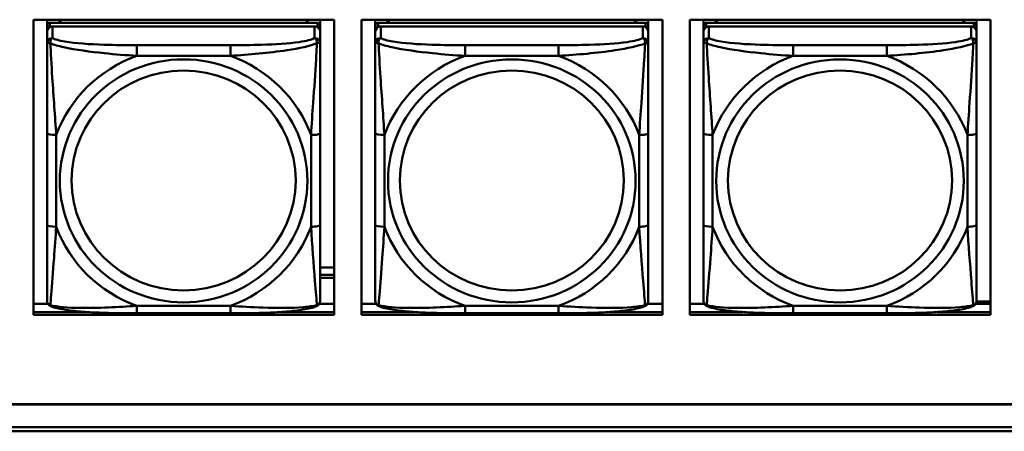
# Model space of a CAD drawing. Header units: inches. Extents: x 0.8 to 72.9, y -7.8 to 49.3.
# Tile 97 of 256: x 38.2 to 40.3, y 10.9 to 11.8. Entities that reach past the tile are written whole.
import ezdxf

# ---------------------------------------------------------------- set-up
doc = ezdxf.new("R2010")
doc.units = ezdxf.units.IN
doc.header["$MEASUREMENT"] = 0
doc.layers.add('Visible Edges(ROSSANSI)', color=7, linetype='Continuous', lineweight=50)
doc.layers.add('Visible Tangent Edges(ROSSANSI)', color=7, linetype='Continuous', lineweight=50)

msp = doc.modelspace()

# ---------------------------------------------------------------- linework, layer by layer
at = {"layer": 'Visible Edges(ROSSANSI)'}
for p, q in [((38.1919, 11.1807), (38.1919, 11.8194)), ((38.1919, 11.8194), (38.8425, 11.8194)), ((38.2215, 11.2668), (38.2215, 11.8194)), ((38.2215, 11.8194), (38.2215, 11.8166)), ((38.2215, 11.8138), (38.2215, 11.8166)), ((38.2215, 11.7771), (38.2215, 11.8138)), ((38.8062, 11.8129), (38.2274, 11.8129)), ((38.2274, 11.8047), (38.8062, 11.8047)), ((38.8003, 11.8047), (38.2333, 11.8047)), ((38.2481, 11.8129), (38.2481, 11.8194)), ((38.2519, 11.8129), (38.2486, 11.8194)), ((38.785, 11.8194), (38.7817, 11.8129)), ((38.7855, 11.8194), (38.7855, 11.8129)), ((38.8121, 11.8194), (38.8121, 11.8072)), ((38.8121, 11.7989), (38.8121, 11.8071)), ((38.8425, 11.8194), (38.8425, 11.1807)), ((38.9019, 11.1807), (38.9019, 11.8194)), ((38.9019, 11.8194), (39.5525, 11.8194)), ((38.9315, 11.2668), (38.9315, 11.8194)), ((38.9315, 11.8194), (38.9315, 11.8166)), ((38.9315, 11.8138), (38.9315, 11.8166)), ((38.9315, 11.777), (38.9315, 11.8138)), ((39.5162, 11.8129), (38.9374, 11.8129)), ((38.9374, 11.8047), (39.5162, 11.8047)), ((39.5103, 11.8047), (38.9433, 11.8047)), ((38.9581, 11.8129), (38.9581, 11.8194)), ((38.9619, 11.8129), (38.9586, 11.8194)), ((39.495, 11.8194), (39.4917, 11.8129)), ((39.4955, 11.8194), (39.4955, 11.8129)), ((39.5221, 11.8194), (39.5221, 11.8072)), ((39.5221, 11.7989), (39.5221, 11.8071)), ((39.5525, 11.8194), (39.5525, 11.1807)), ((39.6119, 11.1807), (39.6119, 11.8194)), ((39.6119, 11.8194), (40.2625, 11.8194)), ((39.6415, 11.2667), (39.6415, 11.8194)), ((39.6415, 11.8194), (39.6415, 11.8166)), ((39.6415, 11.8137), (39.6415, 11.8166)), ((39.6415, 11.777), (39.6415, 11.8137)), ((40.2262, 11.8129), (39.6474, 11.8129)), ((39.6474, 11.8047), (40.2262, 11.8046)), ((40.2203, 11.8046), (39.6533, 11.8047)), ((39.6681, 11.8129), (39.6681, 11.8194)), ((39.6719, 11.8129), (39.6686, 11.8194)), ((40.205, 11.8194), (40.2017, 11.8129)), ((40.2055, 11.8194), (40.2055, 11.8129)), ((40.2321, 11.8194), (40.2321, 11.8072)), ((40.2321, 11.7988), (40.2321, 11.8071)), ((40.2625, 11.8194), (40.2625, 11.1807)), ((38.2215, 11.2307), (38.2215, 11.7989)), ((38.2215, 11.7931), (38.2215, 11.2365)), ((38.8121, 11.7989), (38.8121, 11.7931)), ((38.8121, 11.7682), (38.8121, 11.7931)), ((38.9315, 11.2307), (38.9315, 11.7989)), ((38.9315, 11.7931), (38.9315, 11.2365)), ((39.5221, 11.7989), (39.5221, 11.7931)), ((39.5221, 11.7681), (39.5221, 11.7931)), ((39.6415, 11.2307), (39.6415, 11.7989)), ((39.6415, 11.7931), (39.6415, 11.2365)), ((40.2321, 11.7988), (40.2321, 11.793)), ((40.2321, 11.7681), (40.2321, 11.793)), ((38.2215, 11.7771), (38.2215, 11.7034)), ((38.9315, 11.777), (38.9315, 11.7033)), ((39.6415, 11.777), (39.6415, 11.7033)), ((38.2215, 11.7563), (38.2215, 11.4842)), ((38.9315, 11.7563), (38.9315, 11.4842)), ((39.6415, 11.7563), (39.6415, 11.4841)), ((38.2215, 11.7022), (38.2215, 11.7034)), ((38.9315, 11.7021), (38.9315, 11.7033)), ((39.6415, 11.7021), (39.6415, 11.7033)), ((38.8121, 11.3751), (38.8121, 11.5737)), ((39.5221, 11.3751), (39.5221, 11.5737)), ((40.2321, 11.3751), (40.2321, 11.5737)), ((38.2215, 11.5026), (38.2215, 11.5026)), ((38.2215, 11.4842), (38.2215, 11.5026)), ((38.2215, 11.4659), (38.2215, 11.5026)), ((38.9315, 11.5026), (38.9315, 11.5026)), ((38.9315, 11.4842), (38.9315, 11.5026)), ((38.9315, 11.4659), (38.9315, 11.5026)), ((39.6415, 11.5026), (39.6415, 11.5026)), ((39.6415, 11.4841), (39.6415, 11.5026)), ((39.6415, 11.4659), (39.6415, 11.5026)), ((38.2215, 11.43), (38.2215, 11.4842)), ((38.9315, 11.43), (38.9315, 11.4842)), ((39.6415, 11.43), (39.6415, 11.4841)), ((38.2215, 11.4659), (38.2215, 11.4687)), ((38.2215, 11.4659), (38.2215, 11.3528)), ((38.9315, 11.4659), (38.9315, 11.4687)), ((38.9315, 11.4659), (38.9315, 11.3528)), ((39.6415, 11.4659), (39.6415, 11.4687)), ((39.6415, 11.4659), (39.6415, 11.3527)), ((38.2215, 11.4289), (38.2215, 11.43)), ((38.9315, 11.4289), (38.9315, 11.43)), ((39.6415, 11.4289), (39.6415, 11.43)), ((38.2215, 11.2762), (38.2215, 11.3528)), ((38.9315, 11.2762), (38.9315, 11.3528)), ((39.6415, 11.2762), (39.6415, 11.3527)), ((38.2215, 11.2762), (38.2215, 11.2668)), ((38.8121, 11.283), (38.8425, 11.283)), ((38.9315, 11.2762), (38.9315, 11.2668)), ((39.6415, 11.2762), (39.6415, 11.2667)), ((38.2215, 11.2668), (38.2215, 11.2668)), ((38.8121, 11.2672), (38.8425, 11.2672)), ((38.8425, 11.2608), (38.8121, 11.2608)), ((38.9315, 11.2668), (38.9315, 11.2668)), ((39.6415, 11.2667), (39.6415, 11.2667)), ((38.2215, 11.2365), (38.2215, 11.2389)), ((38.2215, 11.2116), (38.2215, 11.2365)), ((38.9315, 11.2365), (38.9315, 11.2389)), ((38.9315, 11.2116), (38.9315, 11.2365)), ((39.6415, 11.2365), (39.6415, 11.2389)), ((39.6415, 11.2115), (39.6415, 11.2365)), ((38.1919, 11.2045), (38.2234, 11.2045)), ((38.8101, 11.2045), (38.8425, 11.2045)), ((38.9019, 11.2045), (38.9334, 11.2045)), ((39.5201, 11.2045), (39.5525, 11.2045)), ((39.6119, 11.2045), (39.6434, 11.2045)), ((40.2301, 11.2045), (40.2625, 11.2045)), ((40.2319, 11.2093), (40.2625, 11.2093)), ((38.1919, 11.1868), (38.3072, 11.1868)), ((38.3072, 11.1868), (38.1919, 11.1868)), ((38.6179, 11.1841), (38.4156, 11.1841)), ((38.7265, 11.1868), (38.8425, 11.1868)), ((38.8425, 11.1868), (38.7265, 11.1868)), ((38.9019, 11.1868), (39.017, 11.1868)), ((39.017, 11.1868), (38.9019, 11.1868)), ((39.3279, 11.1841), (39.1256, 11.1841)), ((39.4367, 11.1868), (39.5525, 11.1868)), ((39.5525, 11.1868), (39.4367, 11.1868)), ((39.6119, 11.1868), (39.7268, 11.1868)), ((39.7268, 11.1868), (39.6119, 11.1868)), ((40.0379, 11.1841), (39.8356, 11.1841)), ((40.1469, 11.1868), (40.2625, 11.1868)), ((40.2625, 11.1868), (40.1469, 11.1868)), ((38.8425, 11.1807), (38.1919, 11.1807)), ((39.5525, 11.1807), (38.9019, 11.1807)), ((40.2625, 11.1807), (39.6119, 11.1807)), ((35.8146, 10.9874), (53.1898, 10.9874)), ((53.1898, 10.987), (35.8146, 10.987)), ((35.8647, 10.9379), (53.2398, 10.9379)), ((53.2398, 10.9287), (35.8647, 10.9287))]:
    msp.add_line(p, q, dxfattribs=at)
for centre, major_axis, start_param, end_param in [((38.2274, 11.8071), (-0.00591, 0), 4.712366, 6.283162), ((38.2333, 11.7931), (-0.0118, 0), 4.712366, 6.283162), ((38.2274, 11.7989), (-0.00591, 0), 4.712366, 6.283162), ((38.8003, 11.7931), (0.0118, 0), 6.283162, 7.853958), ((38.8062, 11.8071), (0.00591, 0), 6.283162, 7.853958), ((38.8062, 11.7989), (0.00591, 0), 6.283162, 7.853958), ((38.9374, 11.8071), (-0.00591, 0), 4.712366, 6.283162), ((38.9433, 11.7931), (-0.0118, 0), 4.712366, 6.283162), ((38.9374, 11.7989), (-0.00591, 0), 4.712366, 6.283162), ((39.5103, 11.7931), (0.0118, 0), 6.283162, 7.853958), ((39.5162, 11.8071), (0.00591, 0), 6.283162, 7.853958), ((39.5162, 11.7989), (0.00591, 0), 6.283162, 7.853958), ((39.6474, 11.8071), (-0.00591, 0), 4.712366, 6.283162), ((39.6533, 11.7931), (-0.0118, 0), 4.712366, 6.283162), ((39.6474, 11.7989), (-0.00591, 0), 4.712366, 6.283162), ((40.2203, 11.793), (0.0118, 0), 6.283162, 7.853958), ((40.2262, 11.8071), (0.00591, 0), 6.283162, 7.853958), ((40.2262, 11.7988), (0.00591, 0), 6.283162, 7.853958)]:
    msp.add_ellipse(centre, major_axis=major_axis, ratio=0.981793, start_param=start_param, end_param=end_param, dxfattribs=at)
for points, knots in [([(38.8121, 11.7682), (38.8121, 11.7642), (38.8121, 11.759), (38.8121, 11.746), (38.8121, 11.7379), (38.8121, 11.7184), (38.8121, 11.7066), (38.8121, 11.6805), (38.8121, 11.6663), (38.8121, 11.638), (38.8121, 11.6238), (38.8121, 11.5976), (38.8121, 11.5856), (38.8121, 11.5737)], [-0.7963813, -0.7963813, -0.7963813, -0.7963813, -0.7327374, -0.7327374, -0.6587673, -0.6587673, -0.5649326, -0.5649326, -0.4570471, -0.4570471, -0.3491616, -0.3491616, -0.2569537, -0.2569537, -0.2569537, -0.2569537]), ([(39.5221, 11.7681), (39.5221, 11.7641), (39.5221, 11.759), (39.5221, 11.746), (39.5221, 11.7379), (39.5221, 11.7184), (39.5221, 11.7066), (39.5221, 11.6805), (39.5221, 11.6663), (39.5221, 11.638), (39.5221, 11.6238), (39.5221, 11.5976), (39.5221, 11.5856), (39.5221, 11.5737)], [-0.7963813, -0.7963813, -0.7963813, -0.7963813, -0.7327374, -0.7327374, -0.6587673, -0.6587673, -0.5649326, -0.5649326, -0.4570471, -0.4570471, -0.3491616, -0.3491616, -0.2569537, -0.2569537, -0.2569537, -0.2569537]), ([(40.2321, 11.7681), (40.2321, 11.7641), (40.2321, 11.759), (40.2321, 11.746), (40.2321, 11.7379), (40.2321, 11.7184), (40.2321, 11.7066), (40.2321, 11.6805), (40.2321, 11.6663), (40.2321, 11.638), (40.2321, 11.6238), (40.2321, 11.5976), (40.2321, 11.5856), (40.2321, 11.5737)], [-0.7963813, -0.7963813, -0.7963813, -0.7963813, -0.7327374, -0.7327374, -0.6587673, -0.6587673, -0.5649326, -0.5649326, -0.4570471, -0.4570471, -0.3491616, -0.3491616, -0.2569537, -0.2569537, -0.2569537, -0.2569537]), ([(38.8121, 11.3751), (38.8121, 11.3612), (38.8121, 11.3472), (38.8121, 11.3198), (38.8121, 11.3063), (38.8121, 11.2803), (38.8121, 11.2677), (38.8121, 11.2448), (38.8121, 11.2346), (38.8121, 11.2204), (38.8121, 11.2157), (38.8121, 11.2124), (38.8121, 11.2119), (38.8121, 11.2116)], [0.2569517, 0.2569517, 0.2569517, 0.2569517, 0.3649254, 0.3649254, 0.472899, 0.472899, 0.5808726, 0.5808726, 0.6888463, 0.6888463, 0.7733641, 0.7733641, 0.7968199, 0.7968199, 0.7968199, 0.7968199]), ([(39.5221, 11.3751), (39.5221, 11.3612), (39.5221, 11.3472), (39.5221, 11.3198), (39.5221, 11.3063), (39.5221, 11.2803), (39.5221, 11.2677), (39.5221, 11.2448), (39.5221, 11.2346), (39.5221, 11.2204), (39.5221, 11.2157), (39.5221, 11.2124), (39.5221, 11.2119), (39.5221, 11.2115)], [0.2569517, 0.2569517, 0.2569517, 0.2569517, 0.3649254, 0.3649254, 0.472899, 0.472899, 0.5808726, 0.5808726, 0.6888463, 0.6888463, 0.7733641, 0.7733641, 0.7968199, 0.7968199, 0.7968199, 0.7968199]), ([(40.2321, 11.3751), (40.2321, 11.3611), (40.2321, 11.3472), (40.2321, 11.3198), (40.2321, 11.3063), (40.2321, 11.2803), (40.2321, 11.2677), (40.2321, 11.2448), (40.2321, 11.2345), (40.2321, 11.2204), (40.2321, 11.2156), (40.2321, 11.2124), (40.2321, 11.2119), (40.2321, 11.2115)], [0.2569517, 0.2569517, 0.2569517, 0.2569517, 0.3649254, 0.3649254, 0.472899, 0.472899, 0.5808726, 0.5808726, 0.6888463, 0.6888463, 0.7733641, 0.7733641, 0.7968199, 0.7968199, 0.7968199, 0.7968199]), ([(38.2295, 11.1993), (38.2285, 11.1997), (38.2274, 11.2003), (38.2254, 11.2019), (38.2246, 11.2028), (38.2232, 11.2048), (38.2227, 11.2058), (38.222, 11.2077), (38.2218, 11.2086), (38.2215, 11.2102), (38.2215, 11.2109), (38.2215, 11.2116)], [0.02510758, 0.02510758, 0.02510758, 0.02510758, 0.03074015, 0.03074015, 0.03637271, 0.03637271, 0.04200527, 0.04200527, 0.04763784, 0.04763784, 0.0532704, 0.0532704, 0.0532704, 0.0532704]), ([(38.804, 11.1993), (38.8051, 11.1997), (38.8062, 11.2003), (38.8081, 11.2019), (38.809, 11.2028), (38.8104, 11.2048), (38.8108, 11.2058), (38.8116, 11.2077), (38.8118, 11.2086), (38.812, 11.2102), (38.8121, 11.2109), (38.8121, 11.2116)], [0.0251072, 0.0251072, 0.0251072, 0.0251072, 0.03073932, 0.03073932, 0.03637143, 0.03637143, 0.04200355, 0.04200355, 0.04763567, 0.04763567, 0.05326779, 0.05326779, 0.05326779, 0.05326779]), ([(38.9395, 11.1993), (38.9385, 11.1997), (38.9374, 11.2003), (38.9354, 11.2019), (38.9346, 11.2028), (38.9332, 11.2048), (38.9327, 11.2058), (38.932, 11.2077), (38.9318, 11.2085), (38.9315, 11.2102), (38.9315, 11.2109), (38.9315, 11.2116)], [0.02510758, 0.02510758, 0.02510758, 0.02510758, 0.03074015, 0.03074015, 0.03637271, 0.03637271, 0.04200527, 0.04200527, 0.04763784, 0.04763784, 0.0532704, 0.0532704, 0.0532704, 0.0532704]), ([(39.514, 11.1992), (39.5151, 11.1997), (39.5162, 11.2003), (39.5181, 11.2019), (39.519, 11.2028), (39.5204, 11.2048), (39.5208, 11.2058), (39.5216, 11.2076), (39.5218, 11.2085), (39.522, 11.2101), (39.5221, 11.2109), (39.5221, 11.2115)], [0.0251072, 0.0251072, 0.0251072, 0.0251072, 0.03073932, 0.03073932, 0.03637143, 0.03637143, 0.04200355, 0.04200355, 0.04763567, 0.04763567, 0.05326779, 0.05326779, 0.05326779, 0.05326779]), ([(39.6495, 11.1992), (39.6485, 11.1997), (39.6474, 11.2003), (39.6454, 11.2019), (39.6446, 11.2028), (39.6432, 11.2047), (39.6427, 11.2058), (39.642, 11.2076), (39.6418, 11.2085), (39.6415, 11.2101), (39.6415, 11.2109), (39.6415, 11.2115)], [0.02510758, 0.02510758, 0.02510758, 0.02510758, 0.03074015, 0.03074015, 0.03637271, 0.03637271, 0.04200527, 0.04200527, 0.04763784, 0.04763784, 0.0532704, 0.0532704, 0.0532704, 0.0532704]), ([(40.224, 11.1992), (40.2251, 11.1997), (40.2262, 11.2003), (40.2281, 11.2018), (40.229, 11.2028), (40.2304, 11.2047), (40.2308, 11.2057), (40.2316, 11.2076), (40.2318, 11.2085), (40.232, 11.2101), (40.2321, 11.2109), (40.2321, 11.2115)], [0.0251072, 0.0251072, 0.0251072, 0.0251072, 0.03073932, 0.03073932, 0.03637143, 0.03637143, 0.04200355, 0.04200355, 0.04763567, 0.04763567, 0.05326779, 0.05326779, 0.05326779, 0.05326779]), ([(38.4156, 11.1841), (38.4021, 11.1841), (38.3884, 11.1842), (38.3612, 11.1846), (38.3475, 11.1849), (38.3207, 11.186), (38.3074, 11.1867), (38.2817, 11.1888), (38.2695, 11.1902), (38.2474, 11.1938), (38.238, 11.1958), (38.2295, 11.1993)], [0.2569517, 0.2569517, 0.2569517, 0.2569517, 0.3597049, 0.3597049, 0.4624581, 0.4624581, 0.5652113, 0.5652113, 0.6679645, 0.6679645, 0.7707177, 0.7707177, 0.7707177, 0.7707177]), ([(38.804, 11.1993), (38.7956, 11.1958), (38.7861, 11.1938), (38.764, 11.1901), (38.7519, 11.1888), (38.7262, 11.1867), (38.7128, 11.1859), (38.686, 11.1849), (38.6724, 11.1846), (38.6451, 11.1842), (38.6315, 11.1841), (38.6179, 11.1841)], [-0.7703503, -0.7703503, -0.7703503, -0.7703503, -0.667671, -0.667671, -0.5649917, -0.5649917, -0.4623124, -0.4623124, -0.3596331, -0.3596331, -0.2569537, -0.2569537, -0.2569537, -0.2569537]), ([(39.1256, 11.1841), (39.1121, 11.1841), (39.0984, 11.1842), (39.0712, 11.1846), (39.0575, 11.1849), (39.0307, 11.1859), (39.0174, 11.1867), (38.9917, 11.1888), (38.9795, 11.1901), (38.9574, 11.1938), (38.948, 11.1958), (38.9395, 11.1993)], [0.2569517, 0.2569517, 0.2569517, 0.2569517, 0.3597049, 0.3597049, 0.4624581, 0.4624581, 0.5652113, 0.5652113, 0.6679645, 0.6679645, 0.7707177, 0.7707177, 0.7707177, 0.7707177]), ([(39.514, 11.1992), (39.5056, 11.1958), (39.4961, 11.1937), (39.474, 11.1901), (39.4619, 11.1888), (39.4362, 11.1867), (39.4228, 11.1859), (39.396, 11.1849), (39.3824, 11.1846), (39.3551, 11.1842), (39.3415, 11.1841), (39.3279, 11.1841)], [-0.7703503, -0.7703503, -0.7703503, -0.7703503, -0.667671, -0.667671, -0.5649917, -0.5649917, -0.4623124, -0.4623124, -0.3596331, -0.3596331, -0.2569537, -0.2569537, -0.2569537, -0.2569537]), ([(39.8356, 11.1841), (39.8221, 11.1841), (39.8084, 11.1842), (39.7812, 11.1845), (39.7675, 11.1849), (39.7407, 11.1859), (39.7274, 11.1867), (39.7017, 11.1888), (39.6895, 11.1901), (39.6674, 11.1937), (39.658, 11.1958), (39.6495, 11.1992)], [0.2569517, 0.2569517, 0.2569517, 0.2569517, 0.3597049, 0.3597049, 0.4624581, 0.4624581, 0.5652113, 0.5652113, 0.6679645, 0.6679645, 0.7707177, 0.7707177, 0.7707177, 0.7707177]), ([(40.224, 11.1992), (40.2156, 11.1957), (40.2061, 11.1937), (40.184, 11.1901), (40.1719, 11.1888), (40.1462, 11.1866), (40.1328, 11.1859), (40.106, 11.1849), (40.0924, 11.1845), (40.0651, 11.1842), (40.0515, 11.1841), (40.0379, 11.1841)], [-0.7703503, -0.7703503, -0.7703503, -0.7703503, -0.667671, -0.667671, -0.5649917, -0.5649917, -0.4623124, -0.4623124, -0.3596331, -0.3596331, -0.2569537, -0.2569537, -0.2569537, -0.2569537])]:
    msp.add_open_spline(points, degree=3, knots=knots, dxfattribs=at)
at = {"layer": 'Visible Tangent Edges(ROSSANSI)'}
for p, q in [((38.2215, 11.8071), (38.2215, 11.7989)), ((38.2274, 11.8047), (38.2274, 11.8129)), ((38.2333, 11.7798), (38.2333, 11.8047)), ((38.8003, 11.8047), (38.8003, 11.7798)), ((38.8062, 11.8129), (38.8062, 11.8047)), ((38.9315, 11.8071), (38.9315, 11.7989)), ((38.9374, 11.8047), (38.9374, 11.8129)), ((38.9433, 11.7798), (38.9433, 11.8047)), ((39.5103, 11.8047), (39.5103, 11.7797)), ((39.5162, 11.8129), (39.5162, 11.8047)), ((39.6415, 11.8071), (39.6415, 11.7989)), ((39.6474, 11.8047), (39.6474, 11.8129)), ((39.6533, 11.7797), (39.6533, 11.8047)), ((40.2203, 11.8046), (40.2203, 11.7797)), ((40.2262, 11.8129), (40.2262, 11.8046)), ((38.2215, 11.7931), (38.2215, 11.7682)), ((38.9315, 11.7931), (38.9315, 11.7682)), ((39.6415, 11.7931), (39.6415, 11.7681)), ((38.6179, 11.7643), (38.4156, 11.7643)), ((39.3279, 11.7643), (39.1256, 11.7643)), ((40.0379, 11.7643), (39.8356, 11.7643)), ((38.4156, 11.7412), (38.6179, 11.7412)), ((39.1256, 11.7412), (39.3279, 11.7412)), ((39.8356, 11.7412), (40.0379, 11.7412)), ((38.2215, 11.5737), (38.2215, 11.3751)), ((38.2412, 11.3714), (38.2412, 11.57)), ((38.7924, 11.57), (38.7924, 11.3713)), ((38.9315, 11.5737), (38.9315, 11.3751)), ((38.9512, 11.3713), (38.9512, 11.57)), ((39.5024, 11.5699), (39.5024, 11.3713)), ((39.6415, 11.5737), (39.6415, 11.3751)), ((39.6612, 11.3713), (39.6612, 11.5699)), ((40.2124, 11.5699), (40.2124, 11.3713)), ((38.6179, 11.2001), (38.4156, 11.2001)), ((39.3279, 11.2001), (39.1256, 11.2001)), ((40.0379, 11.2001), (39.8356, 11.2001))]:
    msp.add_line(p, q, dxfattribs=at)
for centre, major_axis, ratio, start_param, end_param in [((38.2333, 11.7682), (-0.0118, 0), 0.981793, 4.712366, 6.283162), ((38.8003, 11.7682), (0.0118, 0), 0.981793, 6.283162, 7.853958), ((38.9433, 11.7682), (-0.0118, 0), 0.981793, 4.712366, 6.283162), ((39.5103, 11.7681), (0.0118, 0), 0.981793, 6.283162, 7.853958), ((39.6533, 11.7681), (-0.0118, 0), 0.981793, 4.712366, 6.283162), ((40.2203, 11.7681), (0.0118, 0), 0.981793, 6.283162, 7.853958), ((38.4156, 11.745), (0, 0.0197), 0.00001, 4.521276, 6.092075), ((38.6179, 11.745), (0, 0.0197), 0.00001, 4.521276, 6.092077), ((39.1256, 11.745), (0, 0.0197), 0.00001, 4.521276, 6.092075), ((39.3279, 11.745), (0, 0.0197), 0.00001, 4.521276, 6.092077), ((39.8356, 11.7449), (0, 0.0197), 0.00001, 4.521276, 6.092075), ((40.0379, 11.7449), (0, 0.0197), 0.00001, 4.521276, 6.092077), ((38.5168, 11.4707), (-0.2936, 0), 0.981793, 5.064132, 5.931395), ((38.5168, 11.4707), (0.2936, 0), 0.981793, 0.351743, 1.219006), ((39.2268, 11.4706), (-0.2936, 0), 0.981793, 5.064132, 5.931395), ((39.2268, 11.4706), (0.2936, 0), 0.981793, 0.351743, 1.219006), ((39.9368, 11.4706), (-0.2936, 0), 0.981793, 5.064132, 5.931395), ((39.9368, 11.4706), (0.2936, 0), 0.981793, 0.351743, 1.219006), ((38.2412, 11.5737), (-0.0197, 0), 0.189952, 0.000005, 1.570801), ((38.7924, 11.5737), (0.0197, 0), 0.189952, 4.712393, 6.28319), ((38.9512, 11.5737), (-0.0197, 0), 0.189952, 0.000005, 1.570801), ((39.5024, 11.5737), (0.0197, 0), 0.189952, 4.712393, 6.28319), ((39.6612, 11.5737), (-0.0197, 0), 0.189952, 0.000005, 1.570801), ((40.2124, 11.5737), (0.0197, 0), 0.189952, 4.712393, 6.28319), ((38.2412, 11.3751), (-0.0197, 0), 0.189952, 0.000005, 1.570801), ((38.7924, 11.3751), (0.0197, 0), 0.189952, 4.712393, 6.28319), ((38.9512, 11.3751), (-0.0197, 0), 0.189952, 0.000005, 1.570801), ((39.5024, 11.3751), (0.0197, 0), 0.189952, 4.712393, 6.28319), ((39.6612, 11.3751), (-0.0197, 0), 0.189952, 0.000005, 1.570801), ((40.2124, 11.3751), (0.0197, 0), 0.189952, 4.712393, 6.28319), ((38.5168, 11.4707), (-0.2936, 0), 0.981793, 0.351743, 1.219006), ((38.5168, 11.4707), (0.2936, 0), 0.981793, 5.064132, 5.931395), ((39.2268, 11.4706), (-0.2936, 0), 0.981793, 0.351743, 1.219006), ((39.2268, 11.4706), (0.2936, 0), 0.981793, 5.064132, 5.931395), ((39.9368, 11.4706), (-0.2936, 0), 0.981793, 0.351743, 1.219006), ((39.9368, 11.4706), (0.2936, 0), 0.981793, 5.064132, 5.931395), ((38.4156, 11.2038), (0, -0.0197), 0.00001, 0.000001, 1.379683), ((38.6179, 11.2038), (0, -0.0197), 0.00001, 6.283185, 7.662868), ((39.1256, 11.2038), (0, -0.0197), 0.00001, 6.283185, 7.662868), ((39.3279, 11.2038), (0, -0.0197), 0.00001, 0.000001, 1.379683), ((39.8356, 11.2038), (0, -0.0197), 0.00001, 6.283185, 7.662868), ((40.0379, 11.2038), (0, -0.0197), 0.00001, 6.283185, 7.662868)]:
    msp.add_ellipse(centre, major_axis=major_axis, ratio=ratio, start_param=start_param, end_param=end_param, dxfattribs=at)
for centre, major_axis in [((38.5168, 11.4707), (-0.2678, 0)), ((39.2268, 11.4706), (-0.2678, 0)), ((39.9368, 11.4706), (-0.2678, 0)), ((38.5168, 11.4715), (-0.2424, 0)), ((39.2268, 11.4714), (-0.2424, 0)), ((39.9368, 11.4714), (-0.2424, 0))]:
    msp.add_ellipse(centre, major_axis=major_axis, ratio=0.981793, dxfattribs=at)
for points, knots in [([(38.2284, 11.7683), (38.2283, 11.7694), (38.2284, 11.7704), (38.2286, 11.7724), (38.2288, 11.7734), (38.2293, 11.7748), (38.2295, 11.7753), (38.2298, 11.776), (38.2299, 11.7763), (38.2302, 11.7768), (38.2304, 11.7772), (38.231, 11.778), (38.2314, 11.7784), (38.2323, 11.7792), (38.2328, 11.7795), (38.2333, 11.7798)], [-0.00023197, -0.00023197, -0.00023197, -0.00023197, 0.00913095, 0.00913095, 0.01983142, 0.01983142, 0.02651922, 0.02651922, 0.02986312, 0.02986312, 0.03521335, 0.03521335, 0.04377373, 0.04377373, 0.0532704, 0.0532704, 0.0532704, 0.0532704]), ([(38.4156, 11.7643), (38.392, 11.7643), (38.368, 11.7645), (38.3446, 11.7652), (38.3139, 11.7662), (38.2831, 11.7682), (38.2598, 11.7722), (38.2478, 11.7742), (38.2382, 11.7768), (38.2333, 11.7798)], [0.2569537, 0.2569537, 0.2569537, 0.2569537, 0.4371919, 0.4371919, 0.4371919, 0.6739428, 0.6739428, 0.6739428, 0.7963818, 0.7963818, 0.7963818, 0.7963818]), ([(38.8003, 11.7798), (38.7945, 11.7763), (38.782, 11.7733), (38.7668, 11.7711), (38.7434, 11.7676), (38.7143, 11.7659), (38.6852, 11.7651), (38.663, 11.7645), (38.6403, 11.7643), (38.6179, 11.7643)], [-0.7968224, -0.7968224, -0.7968224, -0.7968224, -0.6514613, -0.6514613, -0.6514613, -0.427691, -0.427691, -0.427691, -0.2569517, -0.2569517, -0.2569517, -0.2569517]), ([(38.8003, 11.7798), (38.8008, 11.7795), (38.8013, 11.7792), (38.8022, 11.7784), (38.8026, 11.7779), (38.8031, 11.7772), (38.8034, 11.7768), (38.8037, 11.7763), (38.8038, 11.776), (38.8041, 11.7753), (38.8043, 11.7748), (38.8047, 11.7734), (38.8049, 11.7724), (38.8052, 11.7704), (38.8052, 11.7694), (38.8052, 11.7683)], [-0.0532704, -0.0532704, -0.0532704, -0.0532704, -0.04377373, -0.04377373, -0.03521335, -0.03521335, -0.02986312, -0.02986312, -0.02651922, -0.02651922, -0.01983142, -0.01983142, -0.00913095, -0.00913095, 0.00023197, 0.00023197, 0.00023197, 0.00023197]), ([(38.9384, 11.7683), (38.9383, 11.7694), (38.9384, 11.7704), (38.9386, 11.7724), (38.9388, 11.7734), (38.9393, 11.7748), (38.9395, 11.7753), (38.9398, 11.776), (38.9399, 11.7763), (38.9402, 11.7768), (38.9404, 11.7772), (38.941, 11.7779), (38.9414, 11.7784), (38.9423, 11.7792), (38.9428, 11.7795), (38.9433, 11.7798)], [-0.00023197, -0.00023197, -0.00023197, -0.00023197, 0.00913095, 0.00913095, 0.01983142, 0.01983142, 0.02651922, 0.02651922, 0.02986312, 0.02986312, 0.03521335, 0.03521335, 0.04377373, 0.04377373, 0.0532704, 0.0532704, 0.0532704, 0.0532704]), ([(39.1256, 11.7643), (39.102, 11.7643), (39.078, 11.7645), (39.0546, 11.7652), (39.0239, 11.7662), (38.9931, 11.7682), (38.9698, 11.7722), (38.9578, 11.7742), (38.9482, 11.7768), (38.9433, 11.7798)], [0.2569537, 0.2569537, 0.2569537, 0.2569537, 0.4371919, 0.4371919, 0.4371919, 0.6739428, 0.6739428, 0.6739428, 0.7963818, 0.7963818, 0.7963818, 0.7963818]), ([(39.5103, 11.7797), (39.5045, 11.7763), (39.492, 11.7733), (39.4768, 11.7711), (39.4534, 11.7676), (39.4243, 11.7659), (39.3952, 11.7651), (39.373, 11.7644), (39.3503, 11.7643), (39.3279, 11.7643)], [-0.7968224, -0.7968224, -0.7968224, -0.7968224, -0.6514613, -0.6514613, -0.6514613, -0.427691, -0.427691, -0.427691, -0.2569517, -0.2569517, -0.2569517, -0.2569517]), ([(39.5103, 11.7797), (39.5108, 11.7795), (39.5113, 11.7791), (39.5122, 11.7784), (39.5126, 11.7779), (39.5131, 11.7771), (39.5134, 11.7768), (39.5137, 11.7762), (39.5138, 11.776), (39.5141, 11.7753), (39.5143, 11.7748), (39.5147, 11.7734), (39.5149, 11.7724), (39.5152, 11.7704), (39.5152, 11.7693), (39.5152, 11.7682)], [-0.0532704, -0.0532704, -0.0532704, -0.0532704, -0.04377373, -0.04377373, -0.03521335, -0.03521335, -0.02986312, -0.02986312, -0.02651922, -0.02651922, -0.01983142, -0.01983142, -0.00913095, -0.00913095, 0.00023197, 0.00023197, 0.00023197, 0.00023197]), ([(39.6484, 11.7682), (39.6483, 11.7693), (39.6484, 11.7704), (39.6486, 11.7724), (39.6488, 11.7734), (39.6493, 11.7748), (39.6495, 11.7753), (39.6498, 11.776), (39.6499, 11.7762), (39.6502, 11.7768), (39.6504, 11.7771), (39.651, 11.7779), (39.6514, 11.7784), (39.6523, 11.7791), (39.6528, 11.7795), (39.6533, 11.7797)], [-0.00023197, -0.00023197, -0.00023197, -0.00023197, 0.00913095, 0.00913095, 0.01983142, 0.01983142, 0.02651922, 0.02651922, 0.02986312, 0.02986312, 0.03521335, 0.03521335, 0.04377373, 0.04377373, 0.0532704, 0.0532704, 0.0532704, 0.0532704]), ([(39.8356, 11.7643), (39.812, 11.7643), (39.788, 11.7644), (39.7646, 11.7652), (39.7339, 11.7662), (39.7031, 11.7682), (39.6798, 11.7721), (39.6678, 11.7742), (39.6582, 11.7768), (39.6533, 11.7797)], [0.2569537, 0.2569537, 0.2569537, 0.2569537, 0.4371919, 0.4371919, 0.4371919, 0.6739428, 0.6739428, 0.6739428, 0.7963818, 0.7963818, 0.7963818, 0.7963818]), ([(40.2203, 11.7797), (40.2145, 11.7763), (40.202, 11.7733), (40.1868, 11.771), (40.1634, 11.7676), (40.1343, 11.7659), (40.1052, 11.7651), (40.083, 11.7644), (40.0603, 11.7643), (40.0379, 11.7643)], [-0.7968224, -0.7968224, -0.7968224, -0.7968224, -0.6514613, -0.6514613, -0.6514613, -0.427691, -0.427691, -0.427691, -0.2569517, -0.2569517, -0.2569517, -0.2569517]), ([(40.2203, 11.7797), (40.2208, 11.7795), (40.2213, 11.7791), (40.2222, 11.7783), (40.2226, 11.7779), (40.2231, 11.7771), (40.2234, 11.7768), (40.2237, 11.7762), (40.2238, 11.776), (40.2241, 11.7753), (40.2243, 11.7748), (40.2247, 11.7733), (40.2249, 11.7724), (40.2252, 11.7703), (40.2252, 11.7693), (40.2252, 11.7682)], [-0.0532704, -0.0532704, -0.0532704, -0.0532704, -0.04377373, -0.04377373, -0.03521335, -0.03521335, -0.02986312, -0.02986312, -0.02651922, -0.02651922, -0.01983142, -0.01983142, -0.00913095, -0.00913095, 0.00023197, 0.00023197, 0.00023197, 0.00023197]), ([(38.2215, 11.7682), (38.2215, 11.7684), (38.2216, 11.7687), (38.2218, 11.769), (38.222, 11.7691), (38.2224, 11.7693), (38.2226, 11.7693), (38.2229, 11.7694), (38.223, 11.7694), (38.2234, 11.7694), (38.2237, 11.7694), (38.2247, 11.7693), (38.2253, 11.7692), (38.2268, 11.7688), (38.2275, 11.7686), (38.2284, 11.7683)], [-0.0532704, -0.0532704, -0.0532704, -0.0532704, -0.04377373, -0.04377373, -0.03521335, -0.03521335, -0.02986312, -0.02986312, -0.02651922, -0.02651922, -0.01983142, -0.01983142, -0.00913095, -0.00913095, 0.00023197, 0.00023197, 0.00023197, 0.00023197]), ([(38.2215, 11.7682), (38.2215, 11.7591), (38.2215, 11.7438), (38.2215, 11.7267), (38.2215, 11.7002), (38.2215, 11.6699), (38.2215, 11.6405), (38.2215, 11.6181), (38.2215, 11.5957), (38.2215, 11.5737)], [-0.7968224, -0.7968224, -0.7968224, -0.7968224, -0.6514613, -0.6514613, -0.6514613, -0.427691, -0.427691, -0.427691, -0.2569517, -0.2569517, -0.2569517, -0.2569517]), ([(38.2284, 11.7683), (38.236, 11.7653), (38.246, 11.7624), (38.2831, 11.7543), (38.3148, 11.75), (38.369, 11.7444), (38.3923, 11.7426), (38.4156, 11.7412)], [-0.7478145, -0.7478145, -0.7478145, -0.7478145, -0.6493253, -0.6493253, -0.427691, -0.427691, -0.2569537, -0.2569537, -0.2569537, -0.2569537]), ([(38.2412, 11.57), (38.2388, 11.6097), (38.2355, 11.6518), (38.2309, 11.7218), (38.2293, 11.7493), (38.2284, 11.7683)], [0.2569517, 0.2569517, 0.2569517, 0.2569517, 0.5559983, 0.5559983, 0.7482818, 0.7482818, 0.7482818, 0.7482818]), ([(38.6179, 11.7412), (38.6584, 11.7436), (38.7008, 11.7473), (38.7664, 11.7574), (38.7909, 11.7625), (38.8052, 11.7683)], [0.2569517, 0.2569517, 0.2569517, 0.2569517, 0.5559983, 0.5559983, 0.7482818, 0.7482818, 0.7482818, 0.7482818]), ([(38.8052, 11.7683), (38.8047, 11.7583), (38.8041, 11.7462), (38.8016, 11.7041), (38.7993, 11.6709), (38.7954, 11.6159), (38.7938, 11.5928), (38.7924, 11.57)], [-0.7478145, -0.7478145, -0.7478145, -0.7478145, -0.6493253, -0.6493253, -0.427691, -0.427691, -0.2569537, -0.2569537, -0.2569537, -0.2569537]), ([(38.8052, 11.7683), (38.8061, 11.7685), (38.8068, 11.7688), (38.8083, 11.7692), (38.8089, 11.7693), (38.8098, 11.7694), (38.8102, 11.7694), (38.8106, 11.7694), (38.8107, 11.7694), (38.811, 11.7693), (38.8112, 11.7693), (38.8116, 11.7691), (38.8117, 11.769), (38.812, 11.7686), (38.8121, 11.7684), (38.8121, 11.7682)], [-0.00023197, -0.00023197, -0.00023197, -0.00023197, 0.00913095, 0.00913095, 0.01983142, 0.01983142, 0.02651922, 0.02651922, 0.02986312, 0.02986312, 0.03521335, 0.03521335, 0.04377373, 0.04377373, 0.0532704, 0.0532704, 0.0532704, 0.0532704]), ([(38.9315, 11.7682), (38.9315, 11.7684), (38.9316, 11.7686), (38.9318, 11.769), (38.932, 11.7691), (38.9324, 11.7693), (38.9326, 11.7693), (38.9329, 11.7694), (38.933, 11.7694), (38.9334, 11.7694), (38.9337, 11.7694), (38.9347, 11.7693), (38.9353, 11.7692), (38.9368, 11.7688), (38.9375, 11.7685), (38.9384, 11.7683)], [-0.0532704, -0.0532704, -0.0532704, -0.0532704, -0.04377373, -0.04377373, -0.03521335, -0.03521335, -0.02986312, -0.02986312, -0.02651922, -0.02651922, -0.01983142, -0.01983142, -0.00913095, -0.00913095, 0.00023197, 0.00023197, 0.00023197, 0.00023197]), ([(38.9315, 11.7682), (38.9315, 11.7591), (38.9315, 11.7438), (38.9315, 11.7266), (38.9315, 11.7002), (38.9315, 11.6699), (38.9315, 11.6405), (38.9315, 11.6181), (38.9315, 11.5957), (38.9315, 11.5737)], [-0.7968224, -0.7968224, -0.7968224, -0.7968224, -0.6514613, -0.6514613, -0.6514613, -0.427691, -0.427691, -0.427691, -0.2569517, -0.2569517, -0.2569517, -0.2569517]), ([(38.9384, 11.7683), (38.946, 11.7653), (38.956, 11.7624), (38.9931, 11.7543), (39.0248, 11.75), (39.079, 11.7444), (39.1023, 11.7425), (39.1256, 11.7412)], [-0.7478145, -0.7478145, -0.7478145, -0.7478145, -0.6493253, -0.6493253, -0.427691, -0.427691, -0.2569537, -0.2569537, -0.2569537, -0.2569537]), ([(38.9512, 11.57), (38.9488, 11.6097), (38.9455, 11.6518), (38.9409, 11.7218), (38.9393, 11.7493), (38.9384, 11.7683)], [0.2569517, 0.2569517, 0.2569517, 0.2569517, 0.5559983, 0.5559983, 0.7482818, 0.7482818, 0.7482818, 0.7482818]), ([(39.3279, 11.7412), (39.3684, 11.7435), (39.4108, 11.7473), (39.4764, 11.7574), (39.5009, 11.7625), (39.5152, 11.7682)], [0.2569517, 0.2569517, 0.2569517, 0.2569517, 0.5559983, 0.5559983, 0.7482818, 0.7482818, 0.7482818, 0.7482818]), ([(39.5152, 11.7682), (39.5147, 11.7583), (39.5141, 11.7462), (39.5116, 11.7041), (39.5093, 11.6709), (39.5054, 11.6159), (39.5038, 11.5928), (39.5024, 11.5699)], [-0.7478145, -0.7478145, -0.7478145, -0.7478145, -0.6493253, -0.6493253, -0.427691, -0.427691, -0.2569537, -0.2569537, -0.2569537, -0.2569537]), ([(39.5152, 11.7682), (39.5161, 11.7685), (39.5168, 11.7688), (39.5183, 11.7691), (39.5189, 11.7693), (39.5198, 11.7694), (39.5202, 11.7694), (39.5206, 11.7694), (39.5207, 11.7693), (39.521, 11.7693), (39.5212, 11.7692), (39.5216, 11.7691), (39.5217, 11.769), (39.522, 11.7686), (39.5221, 11.7684), (39.5221, 11.7681)], [-0.00023197, -0.00023197, -0.00023197, -0.00023197, 0.00913095, 0.00913095, 0.01983142, 0.01983142, 0.02651922, 0.02651922, 0.02986312, 0.02986312, 0.03521335, 0.03521335, 0.04377373, 0.04377373, 0.0532704, 0.0532704, 0.0532704, 0.0532704]), ([(39.6415, 11.7681), (39.6415, 11.7684), (39.6416, 11.7686), (39.6418, 11.769), (39.642, 11.7691), (39.6424, 11.7692), (39.6426, 11.7693), (39.6429, 11.7693), (39.643, 11.7693), (39.6434, 11.7694), (39.6437, 11.7694), (39.6447, 11.7693), (39.6453, 11.7691), (39.6468, 11.7688), (39.6475, 11.7685), (39.6484, 11.7682)], [-0.0532704, -0.0532704, -0.0532704, -0.0532704, -0.04377373, -0.04377373, -0.03521335, -0.03521335, -0.02986312, -0.02986312, -0.02651922, -0.02651922, -0.01983142, -0.01983142, -0.00913095, -0.00913095, 0.00023197, 0.00023197, 0.00023197, 0.00023197]), ([(39.6415, 11.7681), (39.6415, 11.759), (39.6415, 11.7438), (39.6415, 11.7266), (39.6415, 11.7002), (39.6415, 11.6699), (39.6415, 11.6405), (39.6415, 11.6181), (39.6415, 11.5957), (39.6415, 11.5737)], [-0.7968224, -0.7968224, -0.7968224, -0.7968224, -0.6514613, -0.6514613, -0.6514613, -0.427691, -0.427691, -0.427691, -0.2569517, -0.2569517, -0.2569517, -0.2569517]), ([(39.6484, 11.7682), (39.656, 11.7653), (39.666, 11.7624), (39.7031, 11.7542), (39.7348, 11.75), (39.789, 11.7444), (39.8123, 11.7425), (39.8356, 11.7412)], [-0.7478145, -0.7478145, -0.7478145, -0.7478145, -0.6493253, -0.6493253, -0.427691, -0.427691, -0.2569537, -0.2569537, -0.2569537, -0.2569537]), ([(39.6612, 11.5699), (39.6588, 11.6097), (39.6555, 11.6518), (39.6509, 11.7218), (39.6493, 11.7493), (39.6484, 11.7682)], [0.2569517, 0.2569517, 0.2569517, 0.2569517, 0.5559983, 0.5559983, 0.7482818, 0.7482818, 0.7482818, 0.7482818]), ([(40.0379, 11.7412), (40.0784, 11.7435), (40.1208, 11.7473), (40.1864, 11.7574), (40.2109, 11.7624), (40.2252, 11.7682)], [0.2569517, 0.2569517, 0.2569517, 0.2569517, 0.5559983, 0.5559983, 0.7482818, 0.7482818, 0.7482818, 0.7482818]), ([(40.2252, 11.7682), (40.2247, 11.7583), (40.2241, 11.7462), (40.2216, 11.7041), (40.2193, 11.6709), (40.2154, 11.6159), (40.2138, 11.5928), (40.2124, 11.5699)], [-0.7478145, -0.7478145, -0.7478145, -0.7478145, -0.6493253, -0.6493253, -0.427691, -0.427691, -0.2569537, -0.2569537, -0.2569537, -0.2569537]), ([(40.2252, 11.7682), (40.2261, 11.7685), (40.2268, 11.7687), (40.2283, 11.7691), (40.2289, 11.7692), (40.2298, 11.7693), (40.2302, 11.7694), (40.2306, 11.7693), (40.2307, 11.7693), (40.231, 11.7693), (40.2312, 11.7692), (40.2316, 11.7691), (40.2317, 11.7689), (40.232, 11.7686), (40.2321, 11.7684), (40.2321, 11.7681)], [-0.00023197, -0.00023197, -0.00023197, -0.00023197, 0.00913095, 0.00913095, 0.01983142, 0.01983142, 0.02651922, 0.02651922, 0.02986312, 0.02986312, 0.03521335, 0.03521335, 0.04377373, 0.04377373, 0.0532704, 0.0532704, 0.0532704, 0.0532704]), ([(38.2215, 11.3751), (38.2215, 11.3519), (38.2215, 11.3285), (38.2215, 11.3063), (38.2215, 11.2771), (38.2215, 11.2488), (38.2215, 11.23), (38.2215, 11.2202), (38.2215, 11.2134), (38.2215, 11.2116)], [0.2569537, 0.2569537, 0.2569537, 0.2569537, 0.4371919, 0.4371919, 0.4371919, 0.6739428, 0.6739428, 0.6739428, 0.7963818, 0.7963818, 0.7963818, 0.7963818]), ([(38.9315, 11.3751), (38.9315, 11.3519), (38.9315, 11.3285), (38.9315, 11.3063), (38.9315, 11.2771), (38.9315, 11.2488), (38.9315, 11.23), (38.9315, 11.2202), (38.9315, 11.2134), (38.9315, 11.2116)], [0.2569537, 0.2569537, 0.2569537, 0.2569537, 0.4371919, 0.4371919, 0.4371919, 0.6739428, 0.6739428, 0.6739428, 0.7963818, 0.7963818, 0.7963818, 0.7963818]), ([(39.6415, 11.3751), (39.6415, 11.3518), (39.6415, 11.3285), (39.6415, 11.3063), (39.6415, 11.2771), (39.6415, 11.2488), (39.6415, 11.23), (39.6415, 11.2202), (39.6415, 11.2134), (39.6415, 11.2115)], [0.2569537, 0.2569537, 0.2569537, 0.2569537, 0.4371919, 0.4371919, 0.4371919, 0.6739428, 0.6739428, 0.6739428, 0.7963818, 0.7963818, 0.7963818, 0.7963818]), ([(38.2284, 11.2019), (38.2288, 11.207), (38.2295, 11.2146), (38.232, 11.2452), (38.2343, 11.2743), (38.2381, 11.3258), (38.2398, 11.3484), (38.2412, 11.3714)], [-0.7478145, -0.7478145, -0.7478145, -0.7478145, -0.6493253, -0.6493253, -0.427691, -0.427691, -0.2569537, -0.2569537, -0.2569537, -0.2569537]), ([(38.7924, 11.3713), (38.7948, 11.3316), (38.7981, 11.2905), (38.8027, 11.2316), (38.8043, 11.2111), (38.8052, 11.2019)], [0.2569517, 0.2569517, 0.2569517, 0.2569517, 0.5559983, 0.5559983, 0.7482818, 0.7482818, 0.7482818, 0.7482818]), ([(38.9384, 11.2019), (38.9388, 11.207), (38.9395, 11.2145), (38.942, 11.2452), (38.9443, 11.2743), (38.9481, 11.3258), (38.9498, 11.3483), (38.9512, 11.3713)], [-0.7478145, -0.7478145, -0.7478145, -0.7478145, -0.6493253, -0.6493253, -0.427691, -0.427691, -0.2569537, -0.2569537, -0.2569537, -0.2569537]), ([(39.5024, 11.3713), (39.5048, 11.3316), (39.5081, 11.2905), (39.5127, 11.2316), (39.5143, 11.2111), (39.5152, 11.2019)], [0.2569517, 0.2569517, 0.2569517, 0.2569517, 0.5559983, 0.5559983, 0.7482818, 0.7482818, 0.7482818, 0.7482818]), ([(39.6484, 11.2019), (39.6488, 11.2069), (39.6495, 11.2145), (39.652, 11.2452), (39.6543, 11.2743), (39.6581, 11.3258), (39.6598, 11.3483), (39.6612, 11.3713)], [-0.7478145, -0.7478145, -0.7478145, -0.7478145, -0.6493253, -0.6493253, -0.427691, -0.427691, -0.2569537, -0.2569537, -0.2569537, -0.2569537]), ([(40.2124, 11.3713), (40.2148, 11.3316), (40.2181, 11.2905), (40.2227, 11.2316), (40.2243, 11.2111), (40.2252, 11.2019)], [0.2569517, 0.2569517, 0.2569517, 0.2569517, 0.5559983, 0.5559983, 0.7482818, 0.7482818, 0.7482818, 0.7482818]), ([(38.2284, 11.2019), (38.2275, 11.2022), (38.2268, 11.2025), (38.2253, 11.2033), (38.2246, 11.2039), (38.2237, 11.2048), (38.2234, 11.2052), (38.223, 11.2058), (38.2229, 11.2061), (38.2226, 11.2066), (38.2224, 11.207), (38.222, 11.208), (38.2218, 11.2086), (38.2216, 11.21), (38.2215, 11.2108), (38.2215, 11.2116)], [-0.00023197, -0.00023197, -0.00023197, -0.00023197, 0.00913095, 0.00913095, 0.01983142, 0.01983142, 0.02651922, 0.02651922, 0.02986312, 0.02986312, 0.03521335, 0.03521335, 0.04377373, 0.04377373, 0.0532704, 0.0532704, 0.0532704, 0.0532704]), ([(38.8121, 11.2116), (38.8121, 11.2108), (38.812, 11.21), (38.8117, 11.2086), (38.8116, 11.208), (38.8112, 11.207), (38.811, 11.2066), (38.8107, 11.206), (38.8106, 11.2058), (38.8101, 11.2052), (38.8098, 11.2048), (38.8089, 11.2039), (38.8082, 11.2033), (38.8068, 11.2025), (38.806, 11.2022), (38.8052, 11.2019)], [-0.05326779, -0.05326779, -0.05326779, -0.05326779, -0.04377373, -0.04377373, -0.03521335, -0.03521335, -0.02986312, -0.02986312, -0.02651922, -0.02651922, -0.01983142, -0.01983142, -0.00913095, -0.00913095, 0.00023197, 0.00023197, 0.00023197, 0.00023197]), ([(38.9384, 11.2019), (38.9375, 11.2022), (38.9368, 11.2025), (38.9353, 11.2033), (38.9346, 11.2039), (38.9337, 11.2048), (38.9334, 11.2052), (38.933, 11.2058), (38.9329, 11.206), (38.9326, 11.2066), (38.9324, 11.207), (38.932, 11.208), (38.9318, 11.2086), (38.9316, 11.21), (38.9315, 11.2108), (38.9315, 11.2116)], [-0.00023197, -0.00023197, -0.00023197, -0.00023197, 0.00913095, 0.00913095, 0.01983142, 0.01983142, 0.02651922, 0.02651922, 0.02986312, 0.02986312, 0.03521335, 0.03521335, 0.04377373, 0.04377373, 0.0532704, 0.0532704, 0.0532704, 0.0532704]), ([(39.5221, 11.2115), (39.5221, 11.2107), (39.522, 11.21), (39.5217, 11.2086), (39.5216, 11.2079), (39.5212, 11.207), (39.521, 11.2066), (39.5207, 11.206), (39.5206, 11.2058), (39.5201, 11.2052), (39.5198, 11.2048), (39.5189, 11.2038), (39.5182, 11.2033), (39.5168, 11.2025), (39.516, 11.2022), (39.5152, 11.2019)], [-0.05326779, -0.05326779, -0.05326779, -0.05326779, -0.04377373, -0.04377373, -0.03521335, -0.03521335, -0.02986312, -0.02986312, -0.02651922, -0.02651922, -0.01983142, -0.01983142, -0.00913095, -0.00913095, 0.00023197, 0.00023197, 0.00023197, 0.00023197]), ([(39.6484, 11.2019), (39.6475, 11.2021), (39.6468, 11.2025), (39.6453, 11.2033), (39.6446, 11.2038), (39.6437, 11.2048), (39.6434, 11.2052), (39.643, 11.2058), (39.6429, 11.206), (39.6426, 11.2066), (39.6424, 11.207), (39.642, 11.2079), (39.6418, 11.2086), (39.6416, 11.21), (39.6415, 11.2107), (39.6415, 11.2115)], [-0.00023197, -0.00023197, -0.00023197, -0.00023197, 0.00913095, 0.00913095, 0.01983142, 0.01983142, 0.02651922, 0.02651922, 0.02986312, 0.02986312, 0.03521335, 0.03521335, 0.04377373, 0.04377373, 0.0532704, 0.0532704, 0.0532704, 0.0532704]), ([(40.2321, 11.2115), (40.2321, 11.2107), (40.232, 11.21), (40.2317, 11.2086), (40.2316, 11.2079), (40.2312, 11.207), (40.231, 11.2066), (40.2307, 11.206), (40.2306, 11.2058), (40.2301, 11.2052), (40.2298, 11.2048), (40.2289, 11.2038), (40.2282, 11.2033), (40.2268, 11.2025), (40.226, 11.2021), (40.2252, 11.2019)], [-0.05326779, -0.05326779, -0.05326779, -0.05326779, -0.04377373, -0.04377373, -0.03521335, -0.03521335, -0.02986312, -0.02986312, -0.02651922, -0.02651922, -0.01983142, -0.01983142, -0.00913095, -0.00913095, 0.00023197, 0.00023197, 0.00023197, 0.00023197]), ([(38.2295, 11.1993), (38.2294, 11.1993), (38.2292, 11.1994), (38.2288, 11.1998), (38.2286, 11.2001), (38.2284, 11.2009), (38.2283, 11.2014), (38.2284, 11.2019)], [-0.02510758, -0.02510758, -0.02510758, -0.02510758, -0.01983142, -0.01983142, -0.00913095, -0.00913095, 0.00023197, 0.00023197, 0.00023197, 0.00023197]), ([(38.4156, 11.2001), (38.3752, 11.1977), (38.3328, 11.195), (38.2671, 11.196), (38.2427, 11.1979), (38.2284, 11.2019)], [0.2569517, 0.2569517, 0.2569517, 0.2569517, 0.5559983, 0.5559983, 0.7482818, 0.7482818, 0.7482818, 0.7482818]), ([(38.8052, 11.2019), (38.7975, 11.1999), (38.7875, 11.1983), (38.7505, 11.195), (38.7188, 11.1952), (38.6645, 11.1973), (38.6413, 11.1986), (38.6179, 11.2001)], [-0.7478145, -0.7478145, -0.7478145, -0.7478145, -0.6493253, -0.6493253, -0.427691, -0.427691, -0.2569537, -0.2569537, -0.2569537, -0.2569537]), ([(38.8052, 11.2019), (38.8052, 11.2014), (38.8052, 11.2009), (38.8049, 11.2001), (38.8047, 11.1998), (38.8043, 11.1994), (38.8042, 11.1993), (38.804, 11.1993)], [-0.00023197, -0.00023197, -0.00023197, -0.00023197, 0.00913095, 0.00913095, 0.01983142, 0.01983142, 0.0251072, 0.0251072, 0.0251072, 0.0251072]), ([(38.9395, 11.1993), (38.9394, 11.1993), (38.9392, 11.1994), (38.9388, 11.1998), (38.9386, 11.2001), (38.9384, 11.2009), (38.9383, 11.2014), (38.9384, 11.2019)], [-0.02510758, -0.02510758, -0.02510758, -0.02510758, -0.01983142, -0.01983142, -0.00913095, -0.00913095, 0.00023197, 0.00023197, 0.00023197, 0.00023197]), ([(39.1256, 11.2001), (39.0852, 11.1977), (39.0428, 11.195), (38.9771, 11.196), (38.9527, 11.1979), (38.9384, 11.2019)], [0.2569517, 0.2569517, 0.2569517, 0.2569517, 0.5559983, 0.5559983, 0.7482818, 0.7482818, 0.7482818, 0.7482818]), ([(39.5152, 11.2019), (39.5075, 11.1999), (39.4975, 11.1983), (39.4605, 11.195), (39.4288, 11.1952), (39.3745, 11.1973), (39.3513, 11.1986), (39.3279, 11.2001)], [-0.7478145, -0.7478145, -0.7478145, -0.7478145, -0.6493253, -0.6493253, -0.427691, -0.427691, -0.2569537, -0.2569537, -0.2569537, -0.2569537]), ([(39.5152, 11.2019), (39.5152, 11.2013), (39.5152, 11.2009), (39.5149, 11.2001), (39.5147, 11.1997), (39.5143, 11.1994), (39.5142, 11.1993), (39.514, 11.1992)], [-0.00023197, -0.00023197, -0.00023197, -0.00023197, 0.00913095, 0.00913095, 0.01983142, 0.01983142, 0.0251072, 0.0251072, 0.0251072, 0.0251072]), ([(39.6495, 11.1992), (39.6494, 11.1993), (39.6492, 11.1994), (39.6488, 11.1997), (39.6486, 11.2001), (39.6484, 11.2009), (39.6483, 11.2013), (39.6484, 11.2019)], [-0.02510758, -0.02510758, -0.02510758, -0.02510758, -0.01983142, -0.01983142, -0.00913095, -0.00913095, 0.00023197, 0.00023197, 0.00023197, 0.00023197]), ([(39.8356, 11.2001), (39.7952, 11.1977), (39.7528, 11.195), (39.6871, 11.196), (39.6627, 11.1979), (39.6484, 11.2019)], [0.2569517, 0.2569517, 0.2569517, 0.2569517, 0.5559983, 0.5559983, 0.7482818, 0.7482818, 0.7482818, 0.7482818]), ([(40.2252, 11.2019), (40.2175, 11.1999), (40.2075, 11.1983), (40.1705, 11.195), (40.1388, 11.1952), (40.0845, 11.1973), (40.0613, 11.1986), (40.0379, 11.2001)], [-0.7478145, -0.7478145, -0.7478145, -0.7478145, -0.6493253, -0.6493253, -0.427691, -0.427691, -0.2569537, -0.2569537, -0.2569537, -0.2569537]), ([(40.2252, 11.2019), (40.2252, 11.2013), (40.2252, 11.2009), (40.2249, 11.2001), (40.2247, 11.1997), (40.2243, 11.1994), (40.2242, 11.1993), (40.224, 11.1992)], [-0.00023197, -0.00023197, -0.00023197, -0.00023197, 0.00913095, 0.00913095, 0.01983142, 0.01983142, 0.0251072, 0.0251072, 0.0251072, 0.0251072])]:
    msp.add_open_spline(points, degree=3, knots=knots, dxfattribs=at)

doc.saveas('drawing.dxf')
